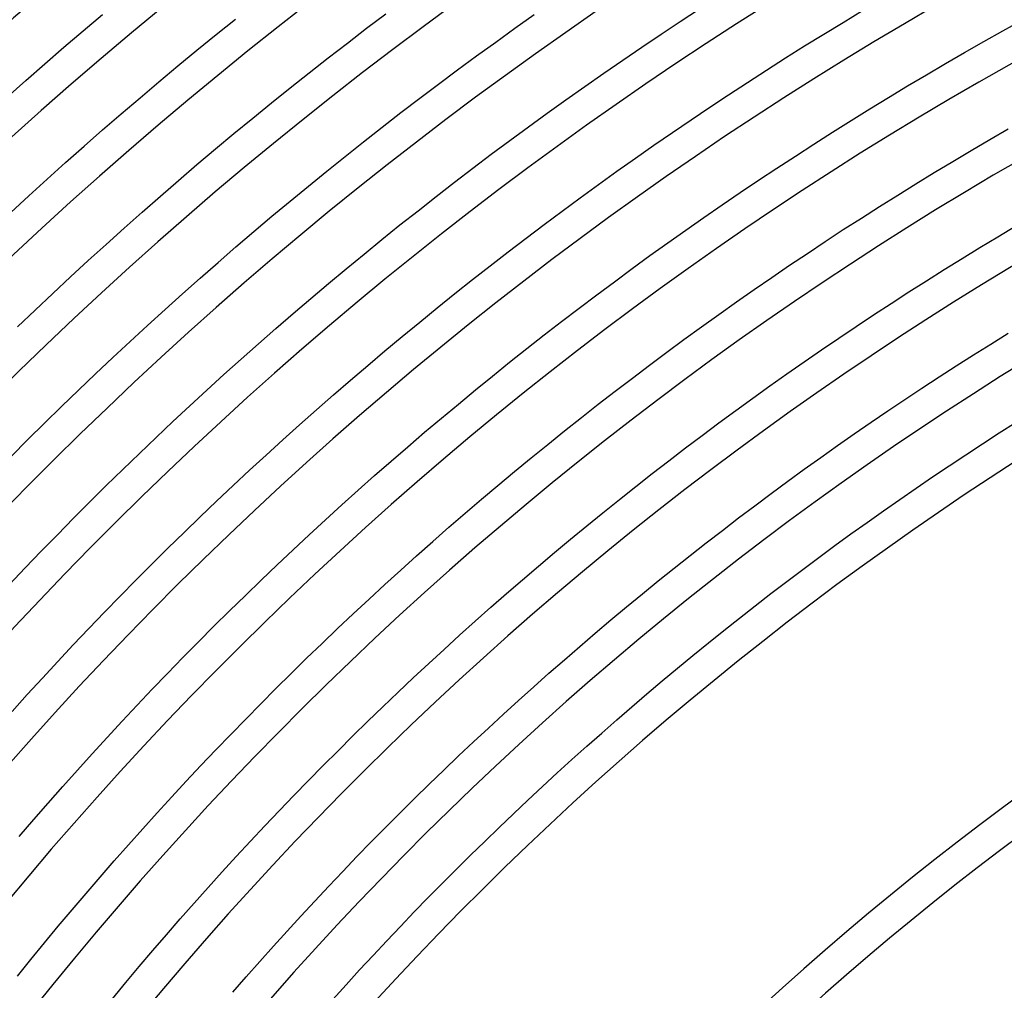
# Model space of a CAD drawing. Header units: millimetres. Extents: x -660 to 660, y -630 to 630.
# Tile 37 of 131: x -336 to -215, y 268 to 387. Entities that reach past the tile are written whole.
import ezdxf

# ---------------------------------------------------------------- set-up
doc = ezdxf.new("R2010")
doc.units = ezdxf.units.MM
doc.layers.add('THICK', color=7, linetype='Continuous')

msp = doc.modelspace()

# ---------------------------------------------------------------- linework, layer by layer
at = {"layer": 'THICK'}
for p, q in [((-293.39, 386.2), (-291.03, 387.98)), ((-255, 387.05), (-252.64, 388.6)), ((-235.09, 386.93), (-232.72, 388.36)), ((-328.06, 385.9), (-325.7, 387.89)), ((-311.79, 385.43), (-309.43, 387.32)), ((-275.23, 386.21), (-272.87, 387.88)), ((-257.36, 385.48), (-255, 387.05)), ((-237.44, 385.49), (-235.09, 386.93)), ((-215.53, 385.89), (-213.17, 387.2)), ((-330.41, 383.89), (-328.06, 385.9)), ((-295.74, 384.4), (-293.39, 386.2)), ((-277.59, 384.52), (-275.23, 386.21)), ((-217.88, 384.57), (-215.53, 385.89)), ((-314.14, 383.52), (-311.79, 385.43)), ((-298.08, 382.59), (-295.74, 384.4)), ((-279.93, 382.82), (-277.59, 384.52)), ((-259.71, 383.91), (-257.36, 385.48)), ((-239.79, 384.04), (-237.44, 385.49)), ((-220.22, 383.23), (-217.88, 384.57)), ((-332.75, 381.87), (-330.41, 383.89)), ((-316.47, 381.6), (-314.14, 383.52)), ((-262.04, 382.32), (-259.71, 383.91)), ((-242.13, 382.57), (-239.79, 384.04)), ((-222.55, 381.88), (-220.22, 383.23)), ((-300.41, 380.76), (-298.08, 382.59)), ((-282.26, 381.11), (-279.93, 382.82)), ((-264.37, 380.71), (-262.04, 382.32)), ((-244.46, 381.08), (-242.13, 382.57)), ((-335.07, 379.83), (-332.75, 381.87)), ((-318.79, 379.66), (-316.47, 381.6)), ((-302.72, 378.92), (-300.41, 380.76)), ((-284.58, 379.38), (-282.26, 381.11)), ((-266.69, 379.09), (-264.37, 380.71)), ((-246.78, 379.58), (-244.46, 381.08)), ((-224.88, 380.52), (-222.55, 381.88)), ((-337.38, 377.78), (-335.07, 379.83)), ((-321.1, 377.71), (-318.79, 379.66)), ((-249.09, 378.07), (-246.78, 379.58)), ((-227.2, 379.14), (-224.88, 380.52)), ((-305.03, 377.07), (-302.72, 378.92)), ((-286.88, 377.64), (-284.58, 379.38)), ((-269, 377.46), (-266.69, 379.09)), ((-229.51, 377.74), (-227.2, 379.14)), ((-323.4, 375.74), (-321.1, 377.71)), ((-289.18, 375.88), (-286.88, 377.64)), ((-271.29, 375.81), (-269, 377.46)), ((-251.39, 376.54), (-249.09, 378.07)), ((-231.81, 376.34), (-229.51, 377.74)), ((-307.32, 375.2), (-305.03, 377.07)), ((-291.47, 374.11), (-289.18, 375.88)), ((-253.68, 375), (-251.39, 376.54)), ((-234.1, 374.92), (-231.81, 376.34)), ((-325.68, 373.76), (-323.4, 375.74)), ((-309.61, 373.32), (-307.32, 375.2)), ((-273.58, 374.15), (-271.29, 375.81)), ((-255.97, 373.45), (-253.68, 375)), ((-236.38, 373.48), (-234.1, 374.92)), ((-327.96, 371.77), (-325.68, 373.76)), ((-293.75, 372.32), (-291.47, 374.11)), ((-275.86, 372.47), (-273.58, 374.15)), ((-238.65, 372.03), (-236.38, 373.48)), ((-217.14, 372.59), (-214.87, 373.91)), ((-311.88, 371.43), (-309.61, 373.32)), ((-296.01, 370.53), (-293.75, 372.32)), ((-278.13, 370.78), (-275.86, 372.47)), ((-258.24, 371.88), (-255.97, 373.45)), ((-219.41, 371.26), (-217.14, 372.59)), ((-330.22, 369.76), (-327.96, 371.77)), ((-314.14, 369.52), (-311.88, 371.43)), ((-260.5, 370.3), (-258.24, 371.88)), ((-240.92, 370.57), (-238.65, 372.03)), ((-221.67, 369.92), (-219.41, 371.26)), ((-298.27, 368.71), (-296.01, 370.53)), ((-280.38, 369.08), (-278.13, 370.78)), ((-262.76, 368.7), (-260.5, 370.3)), ((-243.17, 369.09), (-240.92, 370.57)), ((-223.92, 368.56), (-221.67, 369.92)), ((-332.47, 367.74), (-330.22, 369.76)), ((-316.39, 367.59), (-314.14, 369.52)), ((-300.51, 366.89), (-298.27, 368.71)), ((-282.63, 367.36), (-280.38, 369.08)), ((-265, 367.09), (-262.76, 368.7)), ((-245.42, 367.6), (-243.17, 369.09)), ((-334.71, 365.7), (-332.47, 367.74)), ((-318.62, 365.66), (-316.39, 367.59)), ((-247.66, 366.1), (-245.42, 367.6)), ((-226.17, 367.18), (-223.92, 368.56)), ((-302.74, 365.05), (-300.51, 366.89)), ((-284.86, 365.63), (-282.63, 367.36)), ((-267.24, 365.47), (-265, 367.09)), ((-228.4, 365.8), (-226.17, 367.18)), ((-336.93, 363.66), (-334.71, 365.7)), ((-320.85, 363.71), (-318.62, 365.66)), ((-304.97, 363.19), (-302.74, 365.05)), ((-287.09, 363.88), (-284.86, 365.63)), ((-269.46, 363.83), (-267.24, 365.47)), ((-249.89, 364.58), (-247.66, 366.1)), ((-230.63, 364.4), (-228.4, 365.8)), ((-289.3, 362.13), (-287.09, 363.88)), ((-271.67, 362.18), (-269.46, 363.83)), ((-252.11, 363.05), (-249.89, 364.58)), ((-232.85, 362.98), (-230.63, 364.4)), ((-323.06, 361.74), (-320.85, 363.71)), ((-307.17, 361.33), (-304.97, 363.19)), ((-254.32, 361.51), (-252.11, 363.05)), ((-235.06, 361.56), (-232.85, 362.98)), ((-325.26, 359.76), (-323.06, 361.74)), ((-291.51, 360.36), (-289.3, 362.13)), ((-273.88, 360.52), (-271.67, 362.18)), ((-256.52, 359.95), (-254.32, 361.51)), ((-237.26, 360.12), (-235.06, 361.56)), ((-216.15, 360.7), (-213.94, 362.01)), ((-309.37, 359.45), (-307.17, 361.33)), ((-293.7, 358.57), (-291.51, 360.36)), ((-276.07, 358.84), (-273.88, 360.52)), ((-218.34, 359.37), (-216.15, 360.7)), ((-327.45, 357.77), (-325.26, 359.76)), ((-311.56, 357.55), (-309.37, 359.45)), ((-258.71, 358.38), (-256.52, 359.95)), ((-239.45, 358.66), (-237.26, 360.12)), ((-220.53, 358.03), (-218.34, 359.37)), ((-295.88, 356.77), (-293.7, 358.57)), ((-278.26, 357.15), (-276.07, 358.84)), ((-260.89, 356.79), (-258.71, 358.38)), ((-241.64, 357.2), (-239.45, 358.66)), ((-222.71, 356.68), (-220.53, 358.03)), ((-329.63, 355.77), (-327.45, 357.77)), ((-313.74, 355.64), (-311.56, 357.55)), ((-298.05, 354.96), (-295.88, 356.77)), ((-280.43, 355.45), (-278.26, 357.15)), ((-263.06, 355.19), (-260.89, 356.79)), ((-243.81, 355.71), (-241.64, 357.2)), ((-224.88, 355.31), (-222.71, 356.68)), ((-331.79, 353.75), (-329.63, 355.77)), ((-315.9, 353.72), (-313.74, 355.64)), ((-282.59, 353.73), (-280.43, 355.45)), ((-245.98, 354.22), (-243.81, 355.71)), ((-300.21, 353.14), (-298.05, 354.96)), ((-265.22, 353.58), (-263.06, 355.19)), ((-248.13, 352.71), (-245.98, 354.22)), ((-227.05, 353.94), (-224.88, 355.31)), ((-333.94, 351.72), (-331.79, 353.75)), ((-318.05, 351.79), (-315.9, 353.72)), ((-302.36, 351.3), (-300.21, 353.14)), ((-284.75, 352), (-282.59, 353.73)), ((-267.38, 351.96), (-265.22, 353.58)), ((-229.2, 352.54), (-227.05, 353.94)), ((-320.19, 349.84), (-318.05, 351.79)), ((-286.89, 350.25), (-284.75, 352)), ((-269.52, 350.32), (-267.38, 351.96)), ((-250.28, 351.19), (-248.13, 352.71)), ((-231.35, 351.14), (-229.2, 352.54)), ((-336.08, 349.68), (-333.94, 351.72)), ((-304.5, 349.45), (-302.36, 351.3)), ((-252.42, 349.66), (-250.28, 351.19)), ((-233.48, 349.72), (-231.35, 351.14)), ((-322.32, 347.88), (-320.19, 349.84)), ((-306.62, 347.58), (-304.5, 349.45)), ((-289.02, 348.5), (-286.89, 350.25)), ((-271.65, 348.67), (-269.52, 350.32)), ((-254.55, 348.11), (-252.42, 349.66)), ((-235.61, 348.29), (-233.48, 349.72)), ((-291.14, 346.73), (-289.02, 348.5)), ((-273.77, 347.01), (-271.65, 348.67)), ((-237.73, 346.85), (-235.61, 348.29)), ((-217.02, 347.56), (-214.89, 348.88)), ((-324.44, 345.91), (-322.32, 347.88)), ((-308.74, 345.71), (-306.62, 347.58)), ((-275.88, 345.33), (-273.77, 347.01)), ((-256.66, 346.55), (-254.55, 348.11)), ((-219.13, 346.23), (-217.02, 347.56)), ((-326.54, 343.93), (-324.44, 345.91)), ((-293.25, 344.95), (-291.14, 346.73)), ((-258.77, 344.98), (-256.66, 346.55)), ((-239.84, 345.39), (-237.73, 346.85)), ((-221.24, 344.89), (-219.13, 346.23)), ((-310.84, 343.82), (-308.74, 345.71)), ((-295.35, 343.15), (-293.25, 344.95)), ((-277.98, 343.64), (-275.88, 345.33)), ((-260.87, 343.4), (-258.77, 344.98)), ((-241.95, 343.92), (-239.84, 345.39)), ((-223.34, 343.53), (-221.24, 344.89)), ((-328.63, 341.93), (-326.54, 343.93)), ((-312.93, 341.91), (-310.84, 343.82)), ((-280.08, 341.94), (-277.98, 343.64)), ((-262.96, 341.8), (-260.87, 343.4)), ((-244.04, 342.44), (-241.95, 343.92)), ((-225.43, 342.16), (-223.34, 343.53)), ((-297.44, 341.34), (-295.35, 343.15)), ((-246.12, 340.94), (-244.04, 342.44)), ((-227.51, 340.78), (-225.43, 342.16)), ((-330.71, 339.92), (-328.63, 341.93)), ((-315.01, 340), (-312.93, 341.91)), ((-299.51, 339.52), (-297.44, 341.34)), ((-282.16, 340.22), (-280.08, 341.94)), ((-265.04, 340.19), (-262.96, 341.8)), ((-248.2, 339.44), (-246.12, 340.94)), ((-332.78, 337.89), (-330.71, 339.92)), ((-317.08, 338.07), (-315.01, 340)), ((-284.23, 338.5), (-282.16, 340.22)), ((-267.11, 338.57), (-265.04, 340.19)), ((-229.59, 339.39), (-227.51, 340.78)), ((-301.58, 337.69), (-299.51, 339.52)), ((-269.17, 336.93), (-267.11, 338.57)), ((-250.27, 337.92), (-248.2, 339.44)), ((-231.66, 337.98), (-229.59, 339.39)), ((-334.83, 335.86), (-332.78, 337.89)), ((-319.14, 336.13), (-317.08, 338.07)), ((-303.63, 335.84), (-301.58, 337.69)), ((-286.29, 336.76), (-284.23, 338.5)), ((-252.32, 336.38), (-250.27, 337.92)), ((-233.71, 336.56), (-231.66, 337.98)), ((-215.98, 336.68), (-213.92, 337.99)), ((-321.18, 334.18), (-319.14, 336.13)), ((-288.34, 335), (-286.29, 336.76)), ((-271.22, 335.28), (-269.17, 336.93)), ((-254.37, 334.84), (-252.32, 336.38)), ((-235.76, 335.13), (-233.71, 336.56)), ((-218.03, 335.36), (-215.98, 336.68)), ((-336.88, 333.81), (-334.83, 335.86)), ((-305.68, 333.98), (-303.63, 335.84)), ((-290.37, 333.24), (-288.34, 335)), ((-273.26, 333.62), (-271.22, 335.28)), ((-237.8, 333.68), (-235.76, 335.13)), ((-220.07, 334.02), (-218.03, 335.36)), ((-323.21, 332.21), (-321.18, 334.18)), ((-307.71, 332.11), (-305.68, 333.98)), ((-256.41, 333.28), (-254.37, 334.84)), ((-222.1, 332.67), (-220.07, 334.02)), ((-292.4, 331.46), (-290.37, 333.24)), ((-275.29, 331.95), (-273.26, 333.62)), ((-258.44, 331.71), (-256.41, 333.28)), ((-239.83, 332.23), (-237.8, 333.68)), ((-224.13, 331.31), (-222.1, 332.67)), ((-325.24, 330.23), (-323.21, 332.21)), ((-309.73, 330.23), (-307.71, 332.11)), ((-294.42, 329.67), (-292.4, 331.46)), ((-277.31, 330.26), (-275.29, 331.95)), ((-260.45, 330.13), (-258.44, 331.71)), ((-241.85, 330.76), (-239.83, 332.23)), ((-226.14, 329.94), (-224.13, 331.31)), ((-327.24, 328.24), (-325.24, 330.23)), ((-311.74, 328.33), (-309.73, 330.23)), ((-279.32, 328.56), (-277.31, 330.26)), ((-262.46, 328.53), (-260.45, 330.13)), ((-243.87, 329.28), (-241.85, 330.76)), ((-296.42, 327.87), (-294.42, 329.67)), ((-245.87, 327.78), (-243.87, 329.28)), ((-228.15, 328.55), (-226.14, 329.94)), ((-329.24, 326.24), (-327.24, 328.24)), ((-313.73, 326.43), (-311.74, 328.33)), ((-298.42, 326.05), (-296.42, 327.87)), ((-281.32, 326.85), (-279.32, 328.56)), ((-264.46, 326.92), (-262.46, 328.53)), ((-247.87, 326.28), (-245.87, 327.78)), ((-230.15, 327.15), (-228.15, 328.55)), ((-283.31, 325.13), (-281.32, 326.85)), ((-266.45, 325.31), (-264.46, 326.92)), ((-232.14, 325.74), (-230.15, 327.15)), ((-331.22, 324.23), (-329.24, 326.24)), ((-315.72, 324.51), (-313.73, 326.43)), ((-300.4, 324.23), (-298.42, 326.05)), ((-268.43, 323.67), (-266.45, 325.31)), ((-249.85, 324.76), (-247.87, 326.28)), ((-234.13, 324.32), (-232.14, 325.74)), ((-333.2, 322.2), (-331.22, 324.23)), ((-317.69, 322.57), (-315.72, 324.51)), ((-302.37, 322.39), (-300.4, 324.23)), ((-285.29, 323.4), (-283.31, 325.13)), ((-251.83, 323.23), (-249.85, 324.76)), ((-236.1, 322.89), (-234.13, 324.32)), ((-287.26, 321.65), (-285.29, 323.4)), ((-270.4, 322.03), (-268.43, 323.67)), ((-253.8, 321.69), (-251.83, 323.23)), ((-238.07, 321.44), (-236.1, 322.89)), ((-335.15, 320.16), (-333.2, 322.2)), ((-319.65, 320.63), (-317.69, 322.57)), ((-304.33, 320.54), (-302.37, 322.39)), ((-272.36, 320.37), (-270.4, 322.03)), ((-255.75, 320.13), (-253.8, 321.69)), ((-321.6, 318.67), (-319.65, 320.63)), ((-306.28, 318.68), (-304.33, 320.54)), ((-289.21, 319.89), (-287.26, 321.65)), ((-240.02, 319.98), (-238.07, 321.44)), ((-337.1, 318.11), (-335.15, 320.16)), ((-291.16, 318.12), (-289.21, 319.89)), ((-274.31, 318.71), (-272.36, 320.37)), ((-257.7, 318.57), (-255.75, 320.13)), ((-241.97, 318.51), (-240.02, 319.98)), ((-323.54, 316.71), (-321.6, 318.67)), ((-308.22, 316.8), (-306.28, 318.68)), ((-293.09, 316.34), (-291.16, 318.12)), ((-276.25, 317.03), (-274.31, 318.71)), ((-259.64, 316.99), (-257.7, 318.57)), ((-243.91, 317.03), (-241.97, 318.51)), ((-278.18, 315.34), (-276.25, 317.03)), ((-261.57, 315.4), (-259.64, 316.99)), ((-245.84, 315.54), (-243.91, 317.03)), ((-325.47, 314.73), (-323.54, 316.71)), ((-310.15, 314.92), (-308.22, 316.8)), ((-295.02, 314.55), (-293.09, 316.34)), ((-327.38, 312.74), (-325.47, 314.73)), ((-312.06, 313.02), (-310.15, 314.92)), ((-296.93, 312.74), (-295.02, 314.55)), ((-280.1, 313.63), (-278.18, 315.34)), ((-263.49, 313.8), (-261.57, 315.4)), ((-247.76, 314.03), (-245.84, 315.54)), ((-282, 311.92), (-280.1, 313.63)), ((-265.4, 312.18), (-263.49, 313.8)), ((-249.67, 312.52), (-247.76, 314.03)), ((-329.28, 310.73), (-327.38, 312.74)), ((-313.97, 311.11), (-312.06, 313.02)), ((-298.83, 310.93), (-296.93, 312.74)), ((-267.3, 310.56), (-265.4, 312.18)), ((-251.57, 310.99), (-249.67, 312.52)), ((-315.86, 309.19), (-313.97, 311.11)), ((-300.73, 309.1), (-298.83, 310.93)), ((-283.9, 310.19), (-282, 311.92)), ((-253.46, 309.45), (-251.57, 310.99)), ((-331.17, 308.72), (-329.28, 310.73)), ((-285.79, 308.46), (-283.9, 310.19)), ((-269.19, 308.92), (-267.3, 310.56)), ((-333.05, 306.69), (-331.17, 308.72)), ((-317.74, 307.25), (-315.86, 309.19)), ((-302.61, 307.26), (-300.73, 309.1)), ((-287.67, 306.71), (-285.79, 308.46)), ((-271.07, 307.28), (-269.19, 308.92)), ((-255.35, 307.89), (-253.46, 309.45)), ((-319.61, 305.31), (-317.74, 307.25)), ((-304.47, 305.4), (-302.61, 307.26)), ((-272.94, 305.62), (-271.07, 307.28)), ((-257.22, 306.33), (-255.35, 307.89)), ((-334.91, 304.66), (-333.05, 306.69)), ((-289.53, 304.95), (-287.67, 306.71)), ((-259.08, 304.76), (-257.22, 306.33)), ((-321.46, 303.36), (-319.61, 305.31)), ((-306.33, 303.54), (-304.47, 305.4)), ((-291.39, 303.17), (-289.53, 304.95)), ((-274.79, 303.95), (-272.94, 305.62)), ((-336.77, 302.61), (-334.91, 304.66)), ((-276.64, 302.26), (-274.79, 303.95)), ((-260.94, 303.17), (-259.08, 304.76)), ((-323.31, 301.39), (-321.46, 303.36)), ((-308.18, 301.67), (-306.33, 303.54)), ((-293.23, 301.39), (-291.39, 303.17)), ((-262.78, 301.57), (-260.94, 303.17)), ((-325.14, 299.41), (-323.31, 301.39)), ((-310.01, 299.78), (-308.18, 301.67)), ((-295.06, 299.6), (-293.23, 301.39)), ((-278.48, 300.57), (-276.64, 302.26)), ((-264.62, 299.96), (-262.78, 301.57)), ((-280.31, 298.87), (-278.48, 300.57)), ((-326.96, 297.42), (-325.14, 299.41)), ((-311.84, 297.88), (-310.01, 299.78)), ((-296.88, 297.79), (-295.06, 299.6)), ((-282.13, 297.15), (-280.31, 298.87)), ((-266.44, 298.34), (-264.62, 299.96)), ((-313.65, 295.98), (-311.84, 297.88)), ((-298.7, 295.97), (-296.88, 297.79)), ((-268.26, 296.71), (-266.44, 298.34)), ((-328.77, 295.42), (-326.96, 297.42)), ((-283.94, 295.42), (-282.13, 297.15)), ((-270.06, 295.07), (-268.26, 296.71)), ((-330.57, 293.41), (-328.77, 295.42)), ((-315.45, 294.06), (-313.65, 295.98)), ((-300.5, 294.15), (-298.7, 295.97)), ((-285.73, 293.69), (-283.94, 295.42)), ((-317.23, 292.13), (-315.45, 294.06)), ((-302.28, 292.31), (-300.5, 294.15)), ((-271.86, 293.42), (-270.06, 295.07)), ((-332.35, 291.39), (-330.57, 293.41)), ((-287.52, 291.94), (-285.73, 293.69)), ((-273.64, 291.75), (-271.86, 293.42)), ((-319.01, 290.19), (-317.23, 292.13)), ((-304.06, 290.46), (-302.28, 292.31)), ((-289.29, 290.18), (-287.52, 291.94)), ((-275.42, 290.08), (-273.64, 291.75)), ((-334.12, 289.36), (-332.35, 291.39)), ((-305.83, 288.6), (-304.06, 290.46)), ((-335.88, 287.31), (-334.12, 289.36)), ((-320.77, 288.24), (-319.01, 290.19)), ((-291.06, 288.41), (-289.29, 290.18)), ((-277.18, 288.39), (-275.42, 290.08)), ((-322.53, 286.27), (-320.77, 288.24)), ((-307.58, 286.73), (-305.83, 288.6)), ((-292.81, 286.63), (-291.06, 288.41)), ((-278.93, 286.7), (-277.18, 288.39)), ((-309.33, 284.85), (-307.58, 286.73)), ((-324.27, 284.3), (-322.53, 286.27)), ((-294.56, 284.84), (-292.81, 286.63)), ((-280.68, 284.99), (-278.93, 286.7)), ((-311.06, 282.95), (-309.33, 284.85)), ((-296.29, 283.03), (-294.56, 284.84)), ((-282.41, 283.27), (-280.68, 284.99)), ((-326, 282.32), (-324.27, 284.3)), ((-284.13, 281.55), (-282.41, 283.27)), ((-327.71, 280.32), (-326, 282.32)), ((-312.78, 281.05), (-311.06, 282.95)), ((-298.01, 281.22), (-296.29, 283.03)), ((-314.49, 279.14), (-312.78, 281.05)), ((-299.72, 279.4), (-298.01, 281.22)), ((-285.85, 279.81), (-284.13, 281.55)), ((-329.42, 278.32), (-327.71, 280.32)), ((-287.55, 278.06), (-285.85, 279.81)), ((-331.11, 276.31), (-329.42, 278.32)), ((-316.18, 277.21), (-314.49, 279.14)), ((-301.42, 277.56), (-299.72, 279.4)), ((-317.87, 275.28), (-316.18, 277.21)), ((-303.11, 275.72), (-301.42, 277.56)), ((-289.24, 276.3), (-287.55, 278.06)), ((-332.79, 274.28), (-331.11, 276.31)), ((-290.92, 274.53), (-289.24, 276.3)), ((-319.54, 273.34), (-317.87, 275.28)), ((-304.78, 273.87), (-303.11, 275.72)), ((-334.45, 272.25), (-332.79, 274.28)), ((-306.45, 272), (-304.78, 273.87)), ((-292.59, 272.75), (-290.92, 274.53)), ((-321.2, 271.38), (-319.54, 273.34)), ((-294.25, 270.96), (-292.59, 272.75)), ((-336.11, 270.2), (-334.45, 272.25)), ((-322.85, 269.42), (-321.2, 271.38)), ((-308.1, 270.13), (-306.45, 272)), ((-309.74, 268.24), (-308.1, 270.13)), ((-295.89, 269.16), (-294.25, 270.96)), ((-324.49, 267.44), (-322.85, 269.42)), ((-297.53, 267.35), (-295.89, 269.16))]:
    msp.add_line(p, q, dxfattribs=at)
for radius, start, end in [(615, 108.18606, 143.8139), (611, 108.18755, 143.81246), (603.25, 108.03778, 143.96224), (599.25, 108.19122, 143.8088), (588.5, 108.19471, 143.8053), (577.75, 108.19832, 143.80163), (567, 108.2021, 143.7979), (556.25, 108.206, 143.794), (545.5, 108.2101, 143.7899), (534.75, 108.2143, 143.7857), (524, 108.2187, 143.7813), (513.25, 108.2232, 143.7767), (502.5, 108.2281, 143.772), (491.75, 108.233, 143.767), (481, 108.2383, 143.7618), (470.25, 108.2437, 143.7563), (459.5, 108.2494, 143.7506), (448.75, 108.2549, 143.7451), (438, 108.2616, 143.7384), (427.25, 108.2681, 143.732), (416.5, 108.2741, 143.7259), (405.75, 108.2798, 143.7202), (396, 108.289, 143.711), (362, 108.3162, 143.6838), (358, 108.3197, 143.6803), (322, 108.3554, 143.6446), (318, 108.3599, 143.6401)]:
    msp.add_arc((0, 0), radius, start, end, dxfattribs=at)

doc.saveas('drawing.dxf')
